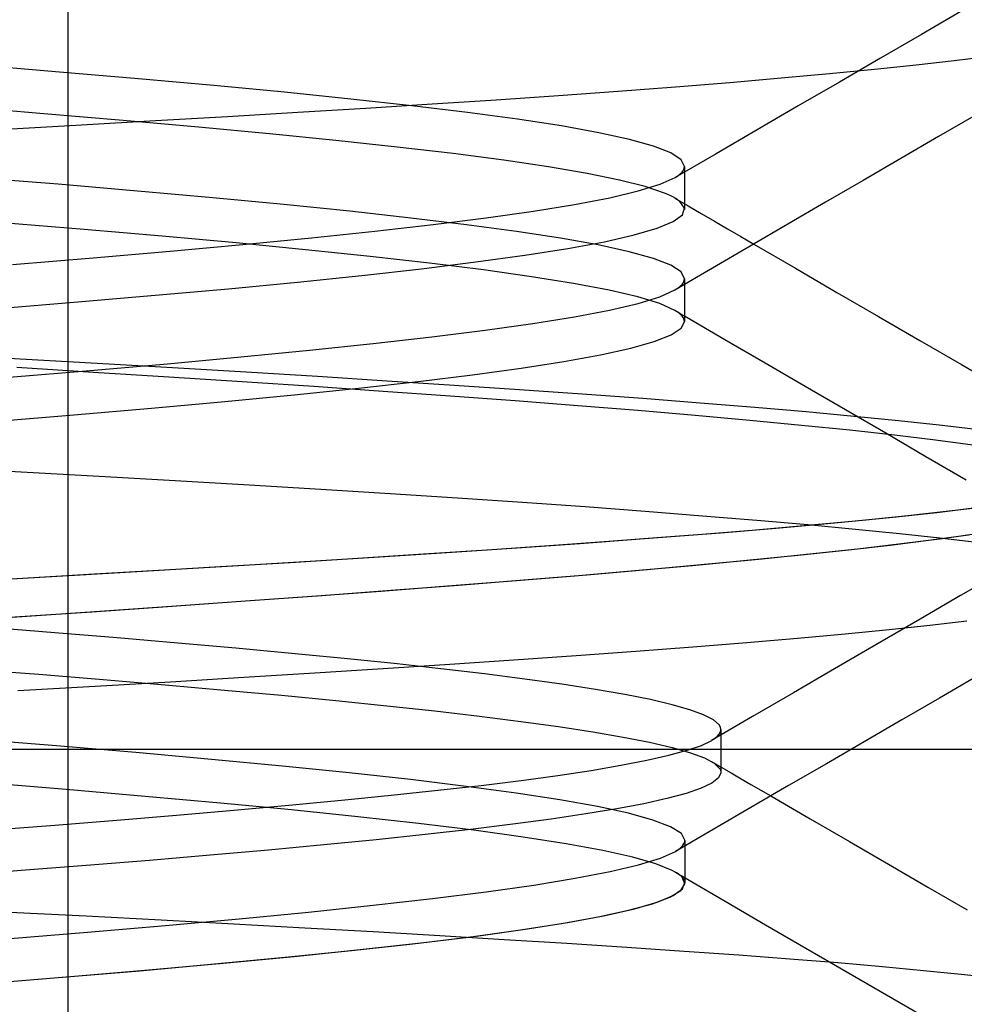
# Model space of a CAD drawing. Header units: millimetres. Extents: x 0 to 93, y -1.2 to 50.
# Tile 84 of 140: x 86.108 to 86.949, y 2.073 to 2.95. Entities that reach past the tile are written whole.
import ezdxf

# ---------------------------------------------------------------- set-up
doc = ezdxf.new("R2010")
doc.units = ezdxf.units.MM
doc.layers.add('MAIN-1', color=7, linetype='Continuous')
doc.layers.add('MAIN-2', color=7, linetype='Continuous')

msp = doc.modelspace()

# ---------------------------------------------------------------- linework, layer by layer
at = {"layer": 'MAIN-1'}
for p, q in [((86.93969, 2.91296), (86.90578, 2.90916)), ((86.97041, 2.91672), (86.93969, 2.91296)), ((86.82871, 2.90143), (86.78572, 2.89752)), ((86.86877, 2.90531), (86.82871, 2.90143)), ((86.90578, 2.90916), (86.86877, 2.90531)), ((86.73993, 2.8936), (86.69147, 2.88969)), ((86.78572, 2.89752), (86.73993, 2.8936)), ((86.6405, 2.88581), (86.58725, 2.88196)), ((86.69147, 2.88969), (86.6405, 2.88581)), ((86.53195, 2.87816), (86.47484, 2.87443)), ((86.58725, 2.88196), (86.53195, 2.87816)), ((86.35528, 2.86703), (86.29279, 2.8633)), ((86.41595, 2.87073), (86.35528, 2.86703)), ((86.47484, 2.87443), (86.41595, 2.87073)), ((86.22854, 2.8595), (86.16262, 2.85566)), ((86.29279, 2.8633), (86.22854, 2.8595)), ((86.95937, 2.86504), (86.92585, 2.84557)), ((86.16262, 2.85566), (86.09516, 2.85178)), ((86.92585, 2.84557), (86.89233, 2.82611)), ((86.89233, 2.82611), (86.85879, 2.80662)), ((86.85879, 2.80662), (86.82525, 2.78713)), ((86.82525, 2.78713), (86.79169, 2.76762)), ((86.79169, 2.76762), (86.75813, 2.74811)), ((86.75813, 2.74811), (86.72454, 2.72856)), ((86.76133, 2.74996), (86.79831, 2.72846)), ((86.72454, 2.72856), (86.69096, 2.70902)), ((86.79831, 2.72846), (86.83528, 2.70697)), ((86.67765, 2.70309), (86.69094, 2.70906)), ((86.69957, 2.71403), (86.69957, 2.71071)), ((86.69957, 2.71071), (86.69957, 2.7074)), ((86.65829, 2.69713), (86.67765, 2.70309)), ((86.69957, 2.7074), (86.69957, 2.70408)), ((86.69957, 2.70408), (86.69957, 2.70077)), ((86.69957, 2.70077), (86.69957, 2.69745)), ((86.83528, 2.70697), (86.8722, 2.68552)), ((86.6015, 2.6852), (86.63284, 2.69117)), ((86.63284, 2.69117), (86.65829, 2.69713)), ((86.69957, 2.69745), (86.69957, 2.69414)), ((86.69957, 2.69414), (86.69957, 2.69082)), ((86.69957, 2.69082), (86.69957, 2.68751)), ((86.56452, 2.67924), (86.6015, 2.6852)), ((86.69957, 2.68751), (86.69957, 2.6842)), ((86.69957, 2.6842), (86.69957, 2.68088)), ((86.69958, 2.68595), (86.73544, 2.66509)), ((86.8722, 2.68552), (86.90913, 2.66407)), ((86.47472, 2.66731), (86.52217, 2.67328)), ((86.52217, 2.67328), (86.56452, 2.67924)), ((86.6876, 2.66901), (86.69657, 2.67493)), ((86.69657, 2.67493), (86.69957, 2.68084)), ((86.42243, 2.66135), (86.47472, 2.66731)), ((86.67264, 2.66309), (86.6876, 2.66901)), ((86.73544, 2.66509), (86.77129, 2.64423)), ((86.36557, 2.65538), (86.42243, 2.66135)), ((86.62478, 2.65126), (86.65169, 2.65718)), ((86.65169, 2.65718), (86.67264, 2.66309)), ((86.90913, 2.66407), (86.9461, 2.6426)), ((86.23923, 2.64346), (86.30441, 2.64942)), ((86.30441, 2.64942), (86.36557, 2.65538)), ((86.59213, 2.64534), (86.62478, 2.65126)), ((86.17038, 2.63749), (86.23923, 2.64346)), ((86.51067, 2.63351), (86.55402, 2.63943)), ((86.55402, 2.63943), (86.59213, 2.64534)), ((86.77129, 2.64423), (86.80712, 2.6234)), ((86.9461, 2.6426), (86.98294, 2.62122)), ((86.0983, 2.63153), (86.17038, 2.63749)), ((86.46238, 2.62759), (86.51067, 2.63351)), ((86.35197, 2.61576), (86.40939, 2.62168)), ((86.40939, 2.62168), (86.46238, 2.62759)), ((86.80712, 2.6234), (86.84294, 2.60258)), ((86.29037, 2.60984), (86.35197, 2.61576)), ((86.15586, 2.59801), (86.22488, 2.60393)), ((86.22488, 2.60393), (86.29037, 2.60984)), ((86.08376, 2.59209), (86.15586, 2.59801)), ((86.84294, 2.60258), (86.87875, 2.58177)), ((86.87875, 2.58177), (86.91454, 2.56098)), ((86.91454, 2.56098), (86.95035, 2.54019)), ((86.91801, 2.41033), (86.88187, 2.40642)), ((86.95098, 2.41424), (86.91801, 2.41033)), ((86.84261, 2.40254), (86.8003, 2.39869)), ((86.88187, 2.40642), (86.84261, 2.40254)), ((86.75506, 2.39487), (86.707, 2.39106)), ((86.8003, 2.39869), (86.75506, 2.39487)), ((86.65626, 2.38725), (86.60308, 2.38343)), ((86.707, 2.39106), (86.65626, 2.38725)), ((86.49049, 2.37573), (86.43139, 2.37185)), ((86.54774, 2.37959), (86.49049, 2.37573)), ((86.60308, 2.38343), (86.54774, 2.37959)), ((86.37033, 2.36795), (86.30721, 2.36402)), ((86.43139, 2.37185), (86.37033, 2.36795)), ((86.24199, 2.36009), (86.17488, 2.35615)), ((86.30721, 2.36402), (86.24199, 2.36009)), ((86.96001, 2.36529), (86.92649, 2.34583)), ((86.17488, 2.35615), (86.10611, 2.35223)), ((86.92649, 2.34583), (86.89297, 2.32638)), ((86.89297, 2.32638), (86.85941, 2.30689)), ((86.72377, 2.30811), (86.72418, 2.30836)), ((86.72377, 2.30811), (86.72418, 2.30836)), ((86.72418, 2.30836), (86.72459, 2.30861)), ((86.72418, 2.30836), (86.72459, 2.30861)), ((86.72459, 2.30861), (86.72498, 2.30886)), ((86.72459, 2.30861), (86.72498, 2.30886)), ((86.72498, 2.30886), (86.72537, 2.30911)), ((86.72498, 2.30886), (86.72537, 2.30911)), ((86.72537, 2.30911), (86.72574, 2.30936)), ((86.72537, 2.30911), (86.72574, 2.30936)), ((86.72574, 2.30936), (86.7261, 2.30962)), ((86.72574, 2.30936), (86.7261, 2.30962)), ((86.85941, 2.30689), (86.82585, 2.2874)), ((88.3525, 2.3), (86.84755, 2.3)), ((86.82585, 2.2874), (86.79228, 2.26789)), ((86.79228, 2.26789), (86.75872, 2.24839)), ((86.7764, 2.25866), (86.81137, 2.23837)), ((86.75872, 2.24839), (86.72512, 2.22885)), ((86.81137, 2.23837), (86.84634, 2.21808)), ((86.72512, 2.22885), (86.69153, 2.20931)), ((86.84634, 2.21808), (86.8813, 2.19781)), ((86.67811, 2.20336), (86.6915, 2.20936)), ((86.69999, 2.21422), (86.69999, 2.21089)), ((86.69999, 2.21089), (86.69999, 2.20756)), ((86.65866, 2.19736), (86.67811, 2.20336)), ((86.69999, 2.20756), (86.69999, 2.20422)), ((86.69999, 2.20422), (86.69999, 2.20089)), ((86.69999, 2.20089), (86.69999, 2.19756)), ((86.60211, 2.18536), (86.63328, 2.19136)), ((86.63328, 2.19136), (86.65866, 2.19736)), ((86.69999, 2.19756), (86.69999, 2.19423)), ((86.69999, 2.19423), (86.69999, 2.19092)), ((86.8813, 2.19781), (86.91625, 2.17754)), ((86.56528, 2.17935), (86.60211, 2.18536)), ((86.69999, 2.19092), (86.69999, 2.18761)), ((86.69999, 2.18761), (86.69999, 2.1843)), ((86.69999, 2.1843), (86.69999, 2.18099)), ((86.70002, 2.18582), (86.73592, 2.16493)), ((86.52291, 2.17335), (86.56528, 2.17935)), ((86.68941, 2.17001), (86.69772, 2.17592)), ((86.69772, 2.17592), (86.69994, 2.18183)), ((86.91625, 2.17754), (86.95119, 2.15729)), ((86.42239, 2.16135), (86.47517, 2.16735)), ((86.47517, 2.16735), (86.52291, 2.17335)), ((86.67513, 2.1641), (86.68941, 2.17001)), ((86.73592, 2.16493), (86.77183, 2.14406)), ((86.36491, 2.15535), (86.42239, 2.16135)), ((86.62901, 2.15226), (86.65498, 2.15819)), ((86.65498, 2.15819), (86.67513, 2.1641)), ((86.2374, 2.14334), (86.30312, 2.14935)), ((86.30312, 2.14935), (86.36491, 2.15535)), ((86.59724, 2.1463), (86.62901, 2.15226)), ((86.16811, 2.13734), (86.2374, 2.14334)), ((86.51638, 2.13429), (86.55967, 2.14031)), ((86.55967, 2.14031), (86.59724, 2.1463)), ((86.77183, 2.14406), (86.80772, 2.12321)), ((86.09563, 2.13134), (86.16811, 2.13734)), ((86.46757, 2.12825), (86.51638, 2.13429)), ((86.35496, 2.11615), (86.4136, 2.1222)), ((86.4136, 2.1222), (86.46757, 2.12825)), ((86.80772, 2.12321), (86.84358, 2.10237)), ((86.29217, 2.11012), (86.35496, 2.11615)), ((86.15658, 2.09817), (86.22585, 2.10412)), ((86.22585, 2.10412), (86.29217, 2.11012)), ((86.08466, 2.09225), (86.15658, 2.09817)), ((86.84358, 2.10237), (86.87944, 2.08155)), ((86.87944, 2.08155), (86.91528, 2.06074))]:
    msp.add_line(p, q, dxfattribs=at)
at = {"layer": 'MAIN-2'}
for p, q in [((86.1505, 9), (86.1505, 0)), ((86.94706, 2.95777), (86.91051, 2.93655)), ((86.91051, 2.93655), (86.87399, 2.91533)), ((86.87399, 2.91533), (86.83743, 2.8941)), ((86.93969, 2.91296), (86.90578, 2.90916)), ((86.97041, 2.91672), (86.93969, 2.91296)), ((86.14307, 2.90305), (86.06942, 2.90905)), ((86.14307, 2.90305), (86.06942, 2.90905)), ((86.21355, 2.89705), (86.14307, 2.90305)), ((86.21355, 2.89705), (86.14307, 2.90305)), ((86.82871, 2.90143), (86.78572, 2.89752)), ((86.86877, 2.90531), (86.82871, 2.90143)), ((86.90578, 2.90916), (86.86877, 2.90531)), ((86.28049, 2.89105), (86.21355, 2.89705)), ((86.28049, 2.89105), (86.21355, 2.89705)), ((86.73993, 2.8936), (86.69147, 2.88969)), ((86.78572, 2.89752), (86.73993, 2.8936)), ((86.83743, 2.8941), (86.80089, 2.87285)), ((86.34354, 2.88504), (86.28049, 2.89105)), ((86.34354, 2.88504), (86.28049, 2.89105)), ((86.40242, 2.87904), (86.34354, 2.88504)), ((86.40242, 2.87904), (86.34354, 2.88504)), ((86.6405, 2.88581), (86.58725, 2.88196)), ((86.69147, 2.88969), (86.6405, 2.88581)), ((86.4568, 2.87304), (86.40242, 2.87904)), ((86.4568, 2.87304), (86.40242, 2.87904)), ((86.53195, 2.87816), (86.47484, 2.87443)), ((86.58725, 2.88196), (86.53195, 2.87816)), ((86.12901, 2.86601), (86.05527, 2.87198)), ((86.12901, 2.86601), (86.05527, 2.87198)), ((86.35528, 2.86703), (86.29279, 2.8633)), ((86.41595, 2.87073), (86.35528, 2.86703)), ((86.47484, 2.87443), (86.41595, 2.87073)), ((86.50639, 2.86704), (86.4568, 2.87304)), ((86.50639, 2.86704), (86.4568, 2.87304)), ((86.55086, 2.86104), (86.50639, 2.86704)), ((86.55086, 2.86104), (86.50639, 2.86704)), ((86.80089, 2.87285), (86.76434, 2.85161)), ((86.19968, 2.86005), (86.12901, 2.86601)), ((86.19968, 2.86005), (86.12901, 2.86601)), ((86.22854, 2.8595), (86.16262, 2.85566)), ((86.26682, 2.8541), (86.19968, 2.86005)), ((86.26682, 2.8541), (86.19968, 2.86005)), ((86.29279, 2.8633), (86.22854, 2.8595)), ((86.58992, 2.85504), (86.55086, 2.86104)), ((86.58992, 2.85504), (86.55086, 2.86104)), ((86.16262, 2.85566), (86.09516, 2.85178)), ((86.33006, 2.84816), (86.26682, 2.8541)), ((86.33006, 2.84816), (86.26682, 2.8541)), ((86.62325, 2.84904), (86.58992, 2.85504)), ((86.62325, 2.84904), (86.58992, 2.85504)), ((86.65063, 2.84303), (86.62325, 2.84904)), ((86.65063, 2.84303), (86.62325, 2.84904)), ((86.76434, 2.85161), (86.72777, 2.83033)), ((86.3891, 2.84224), (86.33006, 2.84816)), ((86.3891, 2.84224), (86.33006, 2.84816)), ((86.44369, 2.83634), (86.3891, 2.84224)), ((86.44369, 2.83634), (86.3891, 2.84224)), ((86.67201, 2.83703), (86.65063, 2.84303)), ((86.67201, 2.83703), (86.65063, 2.84303)), ((86.49362, 2.83044), (86.44369, 2.83634)), ((86.49362, 2.83044), (86.44369, 2.83634)), ((86.68733, 2.83103), (86.67201, 2.83703)), ((86.68733, 2.83103), (86.67201, 2.83703)), ((86.69656, 2.82503), (86.68733, 2.83103)), ((86.69656, 2.82503), (86.68733, 2.83103)), ((86.53865, 2.82456), (86.49362, 2.83044)), ((86.53865, 2.82456), (86.49362, 2.83044)), ((86.57851, 2.81868), (86.53865, 2.82456)), ((86.57851, 2.81868), (86.53865, 2.82456)), ((86.72777, 2.83033), (86.6912, 2.80906)), ((86.69964, 2.81903), (86.69656, 2.82503)), ((86.69964, 2.81903), (86.69656, 2.82503)), ((86.61292, 2.81281), (86.57851, 2.81868)), ((86.61292, 2.81281), (86.57851, 2.81868)), ((86.69585, 2.81239), (86.69751, 2.81405)), ((86.69585, 2.81239), (86.69751, 2.81405)), ((86.69751, 2.81405), (86.69869, 2.81571)), ((86.69751, 2.81405), (86.69869, 2.81571)), ((86.69869, 2.81571), (86.6994, 2.81737)), ((86.69869, 2.81571), (86.6994, 2.81737)), ((86.6994, 2.81737), (86.69964, 2.81903)), ((86.6994, 2.81737), (86.69964, 2.81903)), ((86.69964, 2.81896), (86.69964, 2.81578)), ((86.69964, 2.81578), (86.69964, 2.81259)), ((86.14186, 2.80312), (86.06814, 2.80912)), ((86.14186, 2.80312), (86.06814, 2.80912)), ((86.64164, 2.80696), (86.61292, 2.81281)), ((86.64164, 2.80696), (86.61292, 2.81281)), ((86.66459, 2.80112), (86.64164, 2.80696)), ((86.66459, 2.80112), (86.64164, 2.80696)), ((86.67783, 2.80313), (86.69111, 2.80908)), ((86.67783, 2.80313), (86.69111, 2.80908)), ((86.69111, 2.80908), (86.69372, 2.81074)), ((86.69111, 2.80908), (86.69372, 2.81074)), ((86.69372, 2.81074), (86.69585, 2.81239)), ((86.69372, 2.81074), (86.69585, 2.81239)), ((86.69964, 2.81259), (86.69964, 2.80941)), ((86.69964, 2.80941), (86.69964, 2.80622)), ((86.69964, 2.80622), (86.69964, 2.80304)), ((86.21249, 2.79712), (86.14186, 2.80312)), ((86.21249, 2.79712), (86.14186, 2.80312)), ((86.27956, 2.79112), (86.21249, 2.79712)), ((86.27956, 2.79112), (86.21249, 2.79712)), ((86.63296, 2.79124), (86.65839, 2.79719)), ((86.63296, 2.79124), (86.65839, 2.79719)), ((86.65839, 2.79719), (86.67783, 2.80313)), ((86.65839, 2.79719), (86.67783, 2.80313)), ((86.6818, 2.79529), (86.66459, 2.80112)), ((86.6818, 2.79529), (86.66459, 2.80112)), ((86.69964, 2.80304), (86.69964, 2.79985)), ((86.69964, 2.79985), (86.69964, 2.79667)), ((86.69964, 2.79667), (86.69964, 2.79348)), ((86.34269, 2.78512), (86.27956, 2.79112)), ((86.34269, 2.78512), (86.27956, 2.79112)), ((86.60175, 2.7853), (86.63296, 2.79124)), ((86.60175, 2.7853), (86.63296, 2.79124)), ((86.68468, 2.79406), (86.6818, 2.79529)), ((86.68468, 2.79406), (86.6818, 2.79529)), ((86.68732, 2.79284), (86.68468, 2.79406)), ((86.68732, 2.79284), (86.68468, 2.79406)), ((86.68971, 2.79161), (86.68732, 2.79284)), ((86.68971, 2.79161), (86.68732, 2.79284)), ((86.69184, 2.79038), (86.68971, 2.79161)), ((86.69184, 2.79038), (86.68971, 2.79161)), ((86.691, 2.79089), (86.70271, 2.78406)), ((86.69373, 2.78915), (86.69184, 2.79038)), ((86.69373, 2.78915), (86.69184, 2.79038)), ((86.69536, 2.78791), (86.69373, 2.78915)), ((86.69536, 2.78791), (86.69373, 2.78915)), ((86.69953, 2.78197), (86.69536, 2.78791)), ((86.69953, 2.78197), (86.69536, 2.78791)), ((86.69964, 2.79348), (86.69964, 2.79032)), ((86.69964, 2.79032), (86.69964, 2.78715)), ((86.40157, 2.77912), (86.34269, 2.78512)), ((86.40157, 2.77912), (86.34269, 2.78512)), ((86.45594, 2.77312), (86.40157, 2.77912)), ((86.45594, 2.77312), (86.40157, 2.77912)), ((86.52298, 2.77341), (86.56502, 2.77935)), ((86.52298, 2.77341), (86.56502, 2.77935)), ((86.56502, 2.77935), (86.60175, 2.7853)), ((86.56502, 2.77935), (86.60175, 2.7853)), ((86.69764, 2.776), (86.69953, 2.78197)), ((86.69764, 2.776), (86.69953, 2.78197)), ((86.69964, 2.78715), (86.69964, 2.78398)), ((86.69964, 2.78398), (86.69964, 2.78082)), ((86.70271, 2.78406), (86.71444, 2.77724)), ((86.50552, 2.76711), (86.45594, 2.77312)), ((86.50552, 2.76711), (86.45594, 2.77312)), ((86.47587, 2.76746), (86.52298, 2.77341)), ((86.47587, 2.76746), (86.52298, 2.77341)), ((86.67529, 2.76404), (86.68958, 2.77001)), ((86.67529, 2.76404), (86.68958, 2.77001)), ((86.68958, 2.77001), (86.69764, 2.776)), ((86.68958, 2.77001), (86.69764, 2.776)), ((86.71444, 2.77724), (86.72616, 2.77042)), ((86.72616, 2.77042), (86.73788, 2.7636)), ((86.1651, 2.76292), (86.09232, 2.76892)), ((86.1651, 2.76292), (86.09232, 2.76892)), ((86.23463, 2.75691), (86.1651, 2.76292)), ((86.23463, 2.75691), (86.1651, 2.76292)), ((86.36736, 2.75558), (86.42392, 2.76152)), ((86.36736, 2.75558), (86.42392, 2.76152)), ((86.42392, 2.76152), (86.47587, 2.76746)), ((86.42392, 2.76152), (86.47587, 2.76746)), ((86.55003, 2.76111), (86.50552, 2.76711)), ((86.55003, 2.76111), (86.50552, 2.76711)), ((86.58918, 2.75511), (86.55003, 2.76111)), ((86.58918, 2.75511), (86.55003, 2.76111)), ((86.65479, 2.75805), (86.67529, 2.76404)), ((86.65479, 2.75805), (86.67529, 2.76404)), ((86.73788, 2.7636), (86.74961, 2.75678)), ((86.30046, 2.75091), (86.23463, 2.75691)), ((86.30046, 2.75091), (86.23463, 2.75691)), ((86.30644, 2.74963), (86.36736, 2.75558)), ((86.30644, 2.74963), (86.36736, 2.75558)), ((86.62272, 2.74911), (86.58918, 2.75511)), ((86.62272, 2.74911), (86.58918, 2.75511)), ((86.62819, 2.75206), (86.65479, 2.75805)), ((86.62819, 2.75206), (86.65479, 2.75805)), ((86.74961, 2.75678), (86.76133, 2.74996)), ((86.17294, 2.73774), (86.24149, 2.74369)), ((86.17294, 2.73774), (86.24149, 2.74369)), ((86.24149, 2.74369), (86.30644, 2.74963)), ((86.24149, 2.74369), (86.30644, 2.74963)), ((86.36225, 2.74491), (86.30046, 2.75091)), ((86.36225, 2.74491), (86.30046, 2.75091)), ((86.41971, 2.73891), (86.36225, 2.74491)), ((86.41971, 2.73891), (86.36225, 2.74491)), ((86.55746, 2.74003), (86.59569, 2.74605)), ((86.55746, 2.74003), (86.59569, 2.74605)), ((86.59569, 2.74605), (86.62819, 2.75206)), ((86.59569, 2.74605), (86.62819, 2.75206)), ((86.65036, 2.74311), (86.62272, 2.74911)), ((86.65036, 2.74311), (86.62272, 2.74911)), ((86.10121, 2.7318), (86.17294, 2.73774)), ((86.10121, 2.7318), (86.17294, 2.73774)), ((86.47256, 2.73291), (86.41971, 2.73891)), ((86.47256, 2.73291), (86.41971, 2.73891)), ((86.51385, 2.734), (86.55746, 2.74003)), ((86.51385, 2.734), (86.55746, 2.74003)), ((86.67188, 2.73711), (86.65036, 2.74311)), ((86.67188, 2.73711), (86.65036, 2.74311)), ((86.68726, 2.73111), (86.67188, 2.73711)), ((86.68726, 2.73111), (86.67188, 2.73711)), ((86.41236, 2.72206), (86.46533, 2.72801)), ((86.41236, 2.72206), (86.46533, 2.72801)), ((86.46533, 2.72801), (86.51385, 2.734)), ((86.46533, 2.72801), (86.51385, 2.734)), ((86.52052, 2.72691), (86.47256, 2.73291)), ((86.52052, 2.72691), (86.47256, 2.73291)), ((86.56332, 2.72091), (86.52052, 2.72691)), ((86.56332, 2.72091), (86.52052, 2.72691)), ((86.69649, 2.72511), (86.68726, 2.73111)), ((86.69649, 2.72511), (86.68726, 2.73111)), ((86.3551, 2.71614), (86.41236, 2.72206)), ((86.3551, 2.71614), (86.41236, 2.72206)), ((86.60069, 2.7149), (86.56332, 2.72091)), ((86.60069, 2.7149), (86.56332, 2.72091)), ((86.69957, 2.7191), (86.69649, 2.72511)), ((86.69957, 2.7191), (86.69649, 2.72511)), ((86.69861, 2.71576), (86.69933, 2.71743)), ((86.69861, 2.71576), (86.69933, 2.71743)), ((86.69933, 2.71743), (86.69957, 2.7191)), ((86.69933, 2.71743), (86.69957, 2.7191)), ((86.69957, 2.71908), (86.69957, 2.71824)), ((86.69957, 2.71824), (86.69957, 2.71739)), ((86.69957, 2.71739), (86.69957, 2.71655)), ((86.2282, 2.70431), (86.29359, 2.71023)), ((86.2282, 2.70431), (86.29359, 2.71023)), ((86.29359, 2.71023), (86.3551, 2.71614)), ((86.29359, 2.71023), (86.3551, 2.71614)), ((86.63235, 2.7089), (86.60069, 2.7149)), ((86.63235, 2.7089), (86.60069, 2.7149)), ((86.65801, 2.7029), (86.63235, 2.7089)), ((86.65801, 2.7029), (86.63235, 2.7089)), ((86.67765, 2.70309), (86.69094, 2.70906)), ((86.69094, 2.70906), (86.69357, 2.71073)), ((86.69094, 2.70906), (86.69357, 2.71073)), ((86.69357, 2.71073), (86.69573, 2.71241)), ((86.69357, 2.71073), (86.69573, 2.71241)), ((86.69573, 2.71241), (86.69741, 2.71408)), ((86.69573, 2.71241), (86.69741, 2.71408)), ((86.69741, 2.71408), (86.69861, 2.71576)), ((86.69741, 2.71408), (86.69861, 2.71576)), ((86.69957, 2.71655), (86.69957, 2.71571)), ((86.69957, 2.71571), (86.69957, 2.71487)), ((86.69957, 2.71487), (86.69957, 2.71403)), ((86.15951, 2.69841), (86.2282, 2.70431)), ((86.15951, 2.69841), (86.2282, 2.70431)), ((86.67755, 2.6969), (86.65801, 2.7029)), ((86.67755, 2.6969), (86.65801, 2.7029)), ((86.65829, 2.69713), (86.67765, 2.70309)), ((86.08804, 2.69253), (86.15951, 2.69841)), ((86.08804, 2.69253), (86.15951, 2.69841)), ((86.6015, 2.6852), (86.63284, 2.69117)), ((86.63284, 2.69117), (86.65829, 2.69713)), ((86.69093, 2.6909), (86.67755, 2.6969)), ((86.69093, 2.6909), (86.67755, 2.6969)), ((86.69357, 2.68922), (86.69093, 2.6909)), ((86.69357, 2.68922), (86.69093, 2.6909)), ((86.69098, 2.69096), (86.69241, 2.69012)), ((86.56452, 2.67924), (86.6015, 2.6852)), ((86.69241, 2.69012), (86.69385, 2.68929)), ((86.69572, 2.68755), (86.69357, 2.68922)), ((86.69572, 2.68755), (86.69357, 2.68922)), ((86.69385, 2.68929), (86.69528, 2.68846)), ((86.69528, 2.68846), (86.69672, 2.68762)), ((86.6974, 2.68587), (86.69572, 2.68755)), ((86.6974, 2.68587), (86.69572, 2.68755)), ((86.69672, 2.68762), (86.69815, 2.68679)), ((86.69861, 2.6842), (86.6974, 2.68587)), ((86.69861, 2.6842), (86.6974, 2.68587)), ((86.69815, 2.68679), (86.69958, 2.68595)), ((86.69933, 2.68252), (86.69861, 2.6842)), ((86.69933, 2.68252), (86.69861, 2.6842)), ((86.69957, 2.68084), (86.69933, 2.68252)), ((86.69957, 2.68084), (86.69933, 2.68252)), ((86.47472, 2.66731), (86.52217, 2.67328)), ((86.52217, 2.67328), (86.56452, 2.67924)), ((86.6876, 2.66901), (86.69657, 2.67493)), ((86.69657, 2.67493), (86.69957, 2.68084)), ((86.42243, 2.66135), (86.47472, 2.66731)), ((86.67264, 2.66309), (86.6876, 2.66901)), ((86.36557, 2.65538), (86.42243, 2.66135)), ((86.62478, 2.65126), (86.65169, 2.65718)), ((86.65169, 2.65718), (86.67264, 2.66309)), ((86.10792, 2.64751), (86.03775, 2.65144)), ((86.10792, 2.64751), (86.03775, 2.65144)), ((86.17664, 2.6436), (86.10792, 2.64751)), ((86.17664, 2.6436), (86.10792, 2.64751)), ((86.23923, 2.64346), (86.30441, 2.64942)), ((86.30441, 2.64942), (86.36557, 2.65538)), ((86.59213, 2.64534), (86.62478, 2.65126)), ((86.10494, 2.64031), (86.17346, 2.63605)), ((86.10494, 2.64031), (86.17346, 2.63605)), ((86.17038, 2.63749), (86.23923, 2.64346)), ((86.24379, 2.6397), (86.17664, 2.6436)), ((86.24379, 2.6397), (86.17664, 2.6436)), ((86.30924, 2.63581), (86.24379, 2.6397)), ((86.30924, 2.63581), (86.24379, 2.6397)), ((86.51067, 2.63351), (86.55402, 2.63943)), ((86.55402, 2.63943), (86.59213, 2.64534)), ((86.0983, 2.63153), (86.17038, 2.63749)), ((86.17346, 2.63605), (86.24048, 2.63179)), ((86.17346, 2.63605), (86.24048, 2.63179)), ((86.24048, 2.63179), (86.30584, 2.62754)), ((86.24048, 2.63179), (86.30584, 2.62754)), ((86.37289, 2.63192), (86.30924, 2.63581)), ((86.37289, 2.63192), (86.30924, 2.63581)), ((86.43468, 2.62804), (86.37289, 2.63192)), ((86.43468, 2.62804), (86.37289, 2.63192)), ((86.46238, 2.62759), (86.51067, 2.63351)), ((86.30584, 2.62754), (86.36944, 2.62331)), ((86.30584, 2.62754), (86.36944, 2.62331)), ((86.35197, 2.61576), (86.40939, 2.62168)), ((86.36944, 2.62331), (86.43118, 2.61908)), ((86.36944, 2.62331), (86.43118, 2.61908)), ((86.40939, 2.62168), (86.46238, 2.62759)), ((86.49459, 2.62415), (86.43468, 2.62804)), ((86.49459, 2.62415), (86.43468, 2.62804)), ((86.5526, 2.62024), (86.49459, 2.62415)), ((86.5526, 2.62024), (86.49459, 2.62415)), ((86.29037, 2.60984), (86.35197, 2.61576)), ((86.43118, 2.61908), (86.49098, 2.61485)), ((86.43118, 2.61908), (86.49098, 2.61485)), ((86.49098, 2.61485), (86.54878, 2.61059)), ((86.49098, 2.61485), (86.54878, 2.61059)), ((86.60858, 2.61632), (86.5526, 2.62024)), ((86.60858, 2.61632), (86.5526, 2.62024)), ((86.66232, 2.61238), (86.60858, 2.61632)), ((86.66232, 2.61238), (86.60858, 2.61632)), ((86.71358, 2.60842), (86.66232, 2.61238)), ((86.71358, 2.60842), (86.66232, 2.61238)), ((86.15586, 2.59801), (86.22488, 2.60393)), ((86.22488, 2.60393), (86.29037, 2.60984)), ((86.54878, 2.61059), (86.60448, 2.6063)), ((86.54878, 2.61059), (86.60448, 2.6063)), ((86.60448, 2.6063), (86.65797, 2.60197)), ((86.60448, 2.6063), (86.65797, 2.60197)), ((86.7622, 2.60446), (86.71358, 2.60842)), ((86.7622, 2.60446), (86.71358, 2.60842)), ((86.80795, 2.6005), (86.7622, 2.60446)), ((86.80795, 2.6005), (86.7622, 2.60446)), ((86.08376, 2.59209), (86.15586, 2.59801)), ((86.65797, 2.60197), (86.70911, 2.59761)), ((86.65797, 2.60197), (86.70911, 2.59761)), ((86.70911, 2.59761), (86.75776, 2.59323)), ((86.70911, 2.59761), (86.75776, 2.59323)), ((86.85067, 2.59654), (86.80795, 2.6005)), ((86.85067, 2.59654), (86.80795, 2.6005)), ((86.89017, 2.5926), (86.85067, 2.59654)), ((86.89017, 2.5926), (86.85067, 2.59654)), ((86.75776, 2.59323), (86.8037, 2.58883)), ((86.75776, 2.59323), (86.8037, 2.58883)), ((86.8037, 2.58883), (86.84671, 2.58444)), ((86.8037, 2.58883), (86.84671, 2.58444)), ((86.92638, 2.58867), (86.89017, 2.5926)), ((86.92638, 2.58867), (86.89017, 2.5926)), ((86.95926, 2.58475), (86.92638, 2.58867)), ((86.95926, 2.58475), (86.92638, 2.58867)), ((86.84671, 2.58444), (86.88658, 2.58005)), ((86.84671, 2.58444), (86.88658, 2.58005)), ((86.88658, 2.58005), (86.92318, 2.57567)), ((86.88658, 2.58005), (86.92318, 2.57567)), ((86.92318, 2.57567), (86.95642, 2.57129)), ((86.92318, 2.57567), (86.95642, 2.57129)), ((86.03836, 2.55123), (86.10902, 2.54727)), ((86.03836, 2.55123), (86.10902, 2.54727)), ((86.10902, 2.54727), (86.1783, 2.54336)), ((86.10902, 2.54727), (86.1783, 2.54336)), ((86.1783, 2.54336), (86.24597, 2.53949)), ((86.1783, 2.54336), (86.24597, 2.53949)), ((86.24597, 2.53949), (86.31184, 2.53564)), ((86.24597, 2.53949), (86.31184, 2.53564)), ((86.31184, 2.53564), (86.37572, 2.53181)), ((86.31184, 2.53564), (86.37572, 2.53181)), ((86.37572, 2.53181), (86.43759, 2.52798)), ((86.37572, 2.53181), (86.43759, 2.52798)), ((86.43759, 2.52798), (86.49746, 2.5241)), ((86.43759, 2.52798), (86.49746, 2.5241)), ((86.49746, 2.5241), (86.55534, 2.52018)), ((86.49746, 2.5241), (86.55534, 2.52018)), ((86.55534, 2.52018), (86.61113, 2.51619)), ((86.55534, 2.52018), (86.61113, 2.51619)), ((86.61113, 2.51619), (86.66464, 2.51218)), ((86.61113, 2.51619), (86.66464, 2.51218)), ((86.93269, 2.51206), (86.9639, 2.51584)), ((86.66464, 2.51218), (86.71566, 2.50816)), ((86.66464, 2.51218), (86.71566, 2.50816)), ((86.71566, 2.50816), (86.764, 2.50416)), ((86.71566, 2.50816), (86.764, 2.50416)), ((86.84841, 2.50324), (86.88796, 2.50717)), ((86.86107, 2.50447), (86.8984, 2.50827)), ((86.88796, 2.50717), (86.92427, 2.51109)), ((86.8984, 2.50827), (86.93269, 2.51206)), ((86.92427, 2.51109), (86.9573, 2.51501)), ((86.75992, 2.49535), (86.80568, 2.4993)), ((86.764, 2.50416), (86.80947, 2.50018)), ((86.764, 2.50416), (86.80947, 2.50018)), ((86.7775, 2.49684), (86.82072, 2.50065)), ((86.80568, 2.4993), (86.84841, 2.50324)), ((86.80947, 2.50018), (86.85189, 2.49625)), ((86.80947, 2.50018), (86.85189, 2.49625)), ((86.82072, 2.50065), (86.86107, 2.50447)), ((86.63209, 2.48538), (86.68301, 2.4892)), ((86.66, 2.48745), (86.7113, 2.4914)), ((86.68301, 2.4892), (86.73155, 2.49301)), ((86.7113, 2.4914), (86.75992, 2.49535)), ((86.73155, 2.49301), (86.7775, 2.49684)), ((86.85189, 2.49625), (86.89108, 2.49237)), ((86.85189, 2.49625), (86.89108, 2.49237)), ((86.89108, 2.49237), (86.92698, 2.48854)), ((86.89108, 2.49237), (86.92698, 2.48854)), ((86.9525, 2.49082), (86.91914, 2.48629)), ((86.96181, 2.49216), (86.92899, 2.48758)), ((86.52398, 2.47781), (86.57899, 2.48159)), ((86.55032, 2.4796), (86.60626, 2.48352)), ((86.57899, 2.48159), (86.63209, 2.48538)), ((86.60626, 2.48352), (86.66, 2.48745)), ((86.88264, 2.48176), (86.84305, 2.47722)), ((86.89288, 2.48299), (86.85361, 2.4784)), ((86.91914, 2.48629), (86.88264, 2.48176)), ((86.92899, 2.48758), (86.89288, 2.48299)), ((86.92698, 2.48854), (86.95956, 2.48472)), ((86.92698, 2.48854), (86.95956, 2.48472)), ((86.37111, 2.46797), (86.43275, 2.47183)), ((86.40872, 2.47031), (86.46722, 2.47406)), ((86.43275, 2.47183), (86.49245, 2.47571)), ((86.46722, 2.47406), (86.52398, 2.47781)), ((86.49245, 2.47571), (86.55032, 2.4796)), ((86.80046, 2.4727), (86.75495, 2.46816)), ((86.81123, 2.47381), (86.76583, 2.46922)), ((86.84305, 2.47722), (86.80046, 2.4727)), ((86.85361, 2.4784), (86.81123, 2.47381)), ((86.24176, 2.46018), (86.30746, 2.46408)), ((86.28612, 2.46281), (86.34838, 2.46657)), ((86.30746, 2.46408), (86.37111, 2.46797)), ((86.34838, 2.46657), (86.40872, 2.47031)), ((86.70659, 2.4636), (86.65548, 2.45902)), ((86.71749, 2.46461), (86.6663, 2.45997)), ((86.75495, 2.46816), (86.70659, 2.4636)), ((86.76583, 2.46922), (86.71749, 2.46461)), ((86.08939, 2.45145), (86.15634, 2.45524)), ((86.10538, 2.45235), (86.1743, 2.45627)), ((86.15634, 2.45524), (86.22202, 2.45903)), ((86.1743, 2.45627), (86.24176, 2.46018)), ((86.22202, 2.45903), (86.28612, 2.46281)), ((86.60188, 2.45442), (86.54613, 2.44983)), ((86.61249, 2.45532), (86.5564, 2.45067)), ((86.65548, 2.45902), (86.60188, 2.45442)), ((86.6663, 2.45997), (86.61249, 2.45532)), ((86.98072, 2.45762), (86.94545, 2.43712)), ((86.49834, 2.44604), (86.4385, 2.44144)), ((86.54613, 2.44983), (86.48852, 2.44527)), ((86.5564, 2.45067), (86.49834, 2.44604)), ((86.37672, 2.43685), (86.31285, 2.43224)), ((86.42914, 2.44074), (86.36786, 2.4362)), ((86.4385, 2.44144), (86.37672, 2.43685)), ((86.48852, 2.44527), (86.42914, 2.44074)), ((86.94545, 2.43712), (86.90934, 2.41613)), ((86.30452, 2.43164), (86.23909, 2.42704)), ((86.31285, 2.43224), (86.24683, 2.42758)), ((86.36786, 2.4362), (86.30452, 2.43164)), ((86.17188, 2.42241), (86.10322, 2.41776)), ((86.17892, 2.42289), (86.1095, 2.41818)), ((86.23909, 2.42704), (86.17188, 2.42241)), ((86.24683, 2.42758), (86.17892, 2.42289)), ((86.1095, 2.41818), (86.03893, 2.41346)), ((86.90934, 2.41613), (86.86993, 2.39321)), ((86.91801, 2.41033), (86.88187, 2.40642)), ((86.95098, 2.41424), (86.91801, 2.41033)), ((86.13882, 2.40392), (86.08143, 2.4085)), ((86.13882, 2.40392), (86.08143, 2.4085)), ((86.19452, 2.39933), (86.13882, 2.40392)), ((86.19452, 2.39933), (86.13882, 2.40392)), ((86.84261, 2.40254), (86.8003, 2.39869)), ((86.88187, 2.40642), (86.84261, 2.40254)), ((86.24837, 2.39474), (86.19452, 2.39933)), ((86.24837, 2.39474), (86.19452, 2.39933)), ((86.30015, 2.39015), (86.24837, 2.39474)), ((86.30015, 2.39015), (86.24837, 2.39474)), ((86.75506, 2.39487), (86.707, 2.39106)), ((86.8003, 2.39869), (86.75506, 2.39487)), ((86.86993, 2.39321), (86.83305, 2.37175)), ((86.34966, 2.38557), (86.30015, 2.39015)), ((86.34966, 2.38557), (86.30015, 2.39015)), ((86.39668, 2.381), (86.34966, 2.38557)), ((86.39668, 2.381), (86.34966, 2.38557)), ((86.65626, 2.38725), (86.60308, 2.38343)), ((86.707, 2.39106), (86.65626, 2.38725)), ((86.44101, 2.37644), (86.39668, 2.381)), ((86.44101, 2.37644), (86.39668, 2.381)), ((86.49049, 2.37573), (86.43139, 2.37185)), ((86.4826, 2.37188), (86.44101, 2.37644)), ((86.4826, 2.37188), (86.44101, 2.37644)), ((86.54774, 2.37959), (86.49049, 2.37573)), ((86.60308, 2.38343), (86.54774, 2.37959)), ((86.06599, 2.37159), (86.1248, 2.36693)), ((86.06599, 2.37159), (86.1248, 2.36693)), ((86.1248, 2.36693), (86.18189, 2.36226)), ((86.1248, 2.36693), (86.18189, 2.36226)), ((86.37033, 2.36795), (86.30721, 2.36402)), ((86.43139, 2.37185), (86.37033, 2.36795)), ((86.52141, 2.36732), (86.4826, 2.37188)), ((86.52141, 2.36732), (86.4826, 2.37188)), ((86.5574, 2.36273), (86.52141, 2.36732)), ((86.5574, 2.36273), (86.52141, 2.36732)), ((86.83305, 2.37175), (86.79662, 2.35054)), ((86.24199, 2.36009), (86.17488, 2.35615)), ((86.18189, 2.36226), (86.23705, 2.3576)), ((86.18189, 2.36226), (86.23705, 2.3576)), ((86.30721, 2.36402), (86.24199, 2.36009)), ((86.59039, 2.35813), (86.5574, 2.36273)), ((86.59039, 2.35813), (86.5574, 2.36273)), ((86.62018, 2.35354), (86.59039, 2.35813)), ((86.62018, 2.35354), (86.59039, 2.35813)), ((86.17488, 2.35615), (86.10611, 2.35223)), ((86.23705, 2.3576), (86.2901, 2.35294)), ((86.23705, 2.3576), (86.2901, 2.35294)), ((86.2901, 2.35294), (86.34084, 2.34828)), ((86.2901, 2.35294), (86.34084, 2.34828)), ((86.64652, 2.34897), (86.62018, 2.35354)), ((86.64652, 2.34897), (86.62018, 2.35354)), ((86.66933, 2.34443), (86.64652, 2.34897)), ((86.66933, 2.34443), (86.64652, 2.34897)), ((86.79662, 2.35054), (86.76015, 2.3293)), ((86.34084, 2.34828), (86.38906, 2.34363)), ((86.34084, 2.34828), (86.38906, 2.34363)), ((86.38906, 2.34363), (86.43459, 2.33899)), ((86.38906, 2.34363), (86.43459, 2.33899)), ((86.68859, 2.33991), (86.66933, 2.34443)), ((86.68859, 2.33991), (86.66933, 2.34443)), ((86.43459, 2.33899), (86.47729, 2.33436)), ((86.43459, 2.33899), (86.47729, 2.33436)), ((86.47729, 2.33436), (86.51709, 2.32972)), ((86.47729, 2.33436), (86.51709, 2.32972)), ((86.70434, 2.33541), (86.68859, 2.33991)), ((86.70434, 2.33541), (86.68859, 2.33991)), ((86.71658, 2.33092), (86.70434, 2.33541)), ((86.71658, 2.33092), (86.70434, 2.33541)), ((86.51709, 2.32972), (86.55385, 2.32509)), ((86.51709, 2.32972), (86.55385, 2.32509)), ((86.55385, 2.32509), (86.58748, 2.32044)), ((86.55385, 2.32509), (86.58748, 2.32044)), ((86.72527, 2.32643), (86.71658, 2.33092)), ((86.72527, 2.32643), (86.71658, 2.33092)), ((86.76015, 2.3293), (86.72369, 2.30805)), ((86.73038, 2.32192), (86.72527, 2.32643)), ((86.73038, 2.32192), (86.72527, 2.32643)), ((86.58748, 2.32044), (86.61787, 2.31579)), ((86.58748, 2.32044), (86.61787, 2.31579)), ((86.61787, 2.31579), (86.64493, 2.31114)), ((86.61787, 2.31579), (86.64493, 2.31114)), ((86.7315, 2.31987), (86.73038, 2.32192)), ((86.7315, 2.31987), (86.73038, 2.32192)), ((86.73045, 2.31371), (86.73154, 2.31577)), ((86.73045, 2.31371), (86.73154, 2.31577)), ((86.73189, 2.31782), (86.7315, 2.31987)), ((86.73189, 2.31782), (86.7315, 2.31987)), ((86.73154, 2.31577), (86.73189, 2.31782)), ((86.73154, 2.31577), (86.73189, 2.31782)), ((86.73195, 2.3177), (86.73195, 2.27958)), ((86.14054, 2.30324), (86.06689, 2.30924)), ((86.14054, 2.30324), (86.06689, 2.30924)), ((86.64493, 2.31114), (86.66852, 2.30647)), ((86.64493, 2.31114), (86.66852, 2.30647)), ((86.66852, 2.30647), (86.68852, 2.30181)), ((86.66852, 2.30647), (86.68852, 2.30181)), ((86.71457, 2.30369), (86.72377, 2.30811)), ((86.71457, 2.30369), (86.72377, 2.30811)), ((86.7261, 2.30962), (86.72865, 2.31166)), ((86.7261, 2.30962), (86.72865, 2.31166)), ((86.72865, 2.31166), (86.73045, 2.31371)), ((86.72865, 2.31166), (86.73045, 2.31371)), ((86.84755, 2.3), (85.6, 2.3)), ((86.21116, 2.29723), (86.14054, 2.30324)), ((86.21116, 2.29723), (86.14054, 2.30324)), ((86.27836, 2.29123), (86.21116, 2.29723)), ((86.27836, 2.29123), (86.21116, 2.29723)), ((86.68574, 2.29487), (86.7019, 2.29928)), ((86.68574, 2.29487), (86.7019, 2.29928)), ((86.68852, 2.30181), (86.70479, 2.29714)), ((86.68852, 2.30181), (86.70479, 2.29714)), ((86.7019, 2.29928), (86.71457, 2.30369)), ((86.7019, 2.29928), (86.71457, 2.30369)), ((86.70479, 2.29714), (86.71726, 2.29248)), ((86.70479, 2.29714), (86.71726, 2.29248)), ((86.34175, 2.28523), (86.27836, 2.29123)), ((86.34175, 2.28523), (86.27836, 2.29123)), ((86.64282, 2.28595), (86.66602, 2.29043)), ((86.64282, 2.28595), (86.66602, 2.29043)), ((86.66602, 2.29043), (86.68574, 2.29487)), ((86.66602, 2.29043), (86.68574, 2.29487)), ((86.71726, 2.29248), (86.72594, 2.28782)), ((86.71726, 2.29248), (86.72594, 2.28782)), ((86.72349, 2.28937), (86.73231, 2.28426)), ((86.72594, 2.28782), (86.73082, 2.28317)), ((86.72594, 2.28782), (86.73082, 2.28317)), ((86.40095, 2.27922), (86.34175, 2.28523)), ((86.40095, 2.27922), (86.34175, 2.28523)), ((86.45556, 2.27322), (86.40095, 2.27922)), ((86.45556, 2.27322), (86.40095, 2.27922)), ((86.58672, 2.27699), (86.61633, 2.28146)), ((86.58672, 2.27699), (86.61633, 2.28146)), ((86.61633, 2.28146), (86.64282, 2.28595)), ((86.61633, 2.28146), (86.64282, 2.28595)), ((86.73197, 2.27933), (86.7299, 2.27473)), ((86.73197, 2.27933), (86.7299, 2.27473)), ((86.73082, 2.28317), (86.73119, 2.28253)), ((86.73119, 2.28253), (86.7315, 2.28189)), ((86.7315, 2.28189), (86.73173, 2.28125)), ((86.73173, 2.28125), (86.73188, 2.28061)), ((86.73188, 2.28061), (86.73196, 2.27997)), ((86.73196, 2.27997), (86.73197, 2.27933)), ((86.73231, 2.28426), (86.74112, 2.27914)), ((86.74112, 2.27914), (86.74994, 2.27402)), ((86.14906, 2.26433), (86.0764, 2.27028)), ((86.14906, 2.26433), (86.0764, 2.27028)), ((86.50521, 2.26722), (86.45556, 2.27322)), ((86.50521, 2.26722), (86.45556, 2.27322)), ((86.51857, 2.26812), (86.55413, 2.27255)), ((86.51857, 2.26812), (86.55413, 2.27255)), ((86.55413, 2.27255), (86.58672, 2.27699)), ((86.55413, 2.27255), (86.58672, 2.27699)), ((86.72402, 2.27013), (86.71436, 2.26552)), ((86.72402, 2.27013), (86.71436, 2.26552)), ((86.7299, 2.27473), (86.72402, 2.27013)), ((86.7299, 2.27473), (86.72402, 2.27013)), ((86.74994, 2.27402), (86.75876, 2.2689)), ((86.21934, 2.25832), (86.14906, 2.26433)), ((86.21934, 2.25832), (86.14906, 2.26433)), ((86.43846, 2.25925), (86.48001, 2.26369)), ((86.43846, 2.25925), (86.48001, 2.26369)), ((86.48001, 2.26369), (86.51857, 2.26812)), ((86.48001, 2.26369), (86.51857, 2.26812)), ((86.54961, 2.26121), (86.50521, 2.26722)), ((86.54961, 2.26121), (86.50521, 2.26722)), ((86.71436, 2.26552), (86.70098, 2.26092)), ((86.71436, 2.26552), (86.70098, 2.26092)), ((86.75876, 2.2689), (86.76758, 2.26378)), ((86.76758, 2.26378), (86.7764, 2.25866)), ((86.28645, 2.25229), (86.21934, 2.25832)), ((86.28645, 2.25229), (86.21934, 2.25832)), ((86.34735, 2.25033), (86.39413, 2.25478)), ((86.34735, 2.25033), (86.39413, 2.25478)), ((86.39413, 2.25478), (86.43846, 2.25925)), ((86.39413, 2.25478), (86.43846, 2.25925)), ((86.58858, 2.25521), (86.54961, 2.26121)), ((86.58858, 2.25521), (86.54961, 2.26121)), ((86.62199, 2.24921), (86.58858, 2.25521)), ((86.62199, 2.24921), (86.58858, 2.25521)), ((86.68398, 2.25633), (86.66341, 2.25175)), ((86.68398, 2.25633), (86.66341, 2.25175)), ((86.70098, 2.26092), (86.68398, 2.25633)), ((86.70098, 2.26092), (86.68398, 2.25633)), ((86.24736, 2.24149), (86.29839, 2.2459)), ((86.24736, 2.24149), (86.29839, 2.2459)), ((86.34969, 2.24625), (86.28645, 2.25229)), ((86.34969, 2.24625), (86.28645, 2.25229)), ((86.29839, 2.2459), (86.34735, 2.25033)), ((86.29839, 2.2459), (86.34735, 2.25033)), ((86.40861, 2.24021), (86.34969, 2.24625)), ((86.40861, 2.24021), (86.34969, 2.24625)), ((86.63934, 2.24718), (86.61182, 2.24262)), ((86.63934, 2.24718), (86.61182, 2.24262)), ((86.64967, 2.2432), (86.62199, 2.24921)), ((86.64967, 2.2432), (86.62199, 2.24921)), ((86.66341, 2.25175), (86.63934, 2.24718)), ((86.66341, 2.25175), (86.63934, 2.24718)), ((86.13895, 2.23266), (86.19424, 2.23708)), ((86.13895, 2.23266), (86.19424, 2.23708)), ((86.19424, 2.23708), (86.24736, 2.24149)), ((86.19424, 2.23708), (86.24736, 2.24149)), ((86.46282, 2.23418), (86.40861, 2.24021)), ((86.46282, 2.23418), (86.40861, 2.24021)), ((86.58089, 2.23805), (86.54662, 2.23347)), ((86.58089, 2.23805), (86.54662, 2.23347)), ((86.61182, 2.24262), (86.58089, 2.23805)), ((86.61182, 2.24262), (86.58089, 2.23805)), ((86.67146, 2.2372), (86.64967, 2.2432)), ((86.67146, 2.2372), (86.64967, 2.2432)), ((86.68722, 2.2312), (86.67146, 2.2372)), ((86.68722, 2.2312), (86.67146, 2.2372)), ((86.08158, 2.22821), (86.13895, 2.23266)), ((86.08158, 2.22821), (86.13895, 2.23266)), ((86.51199, 2.22815), (86.46282, 2.23418)), ((86.51199, 2.22815), (86.46282, 2.23418)), ((86.50912, 2.22889), (86.46852, 2.22431)), ((86.50912, 2.22889), (86.46852, 2.22431)), ((86.54662, 2.23347), (86.50912, 2.22889)), ((86.54662, 2.23347), (86.50912, 2.22889)), ((86.55586, 2.2221), (86.51199, 2.22815)), ((86.55586, 2.2221), (86.51199, 2.22815)), ((86.69678, 2.22519), (86.68722, 2.2312)), ((86.69678, 2.22519), (86.68722, 2.2312)), ((86.42491, 2.21972), (86.37841, 2.21513)), ((86.42491, 2.21972), (86.37841, 2.21513)), ((86.46852, 2.22431), (86.42491, 2.21972)), ((86.46852, 2.22431), (86.42491, 2.21972)), ((86.5943, 2.21605), (86.55586, 2.2221)), ((86.5943, 2.21605), (86.55586, 2.2221)), ((86.69999, 2.21919), (86.69678, 2.22519)), ((86.69999, 2.21919), (86.69678, 2.22519)), ((86.69904, 2.21592), (86.69975, 2.21755)), ((86.69904, 2.21592), (86.69975, 2.21755)), ((86.69975, 2.21755), (86.69999, 2.21919)), ((86.69975, 2.21755), (86.69999, 2.21919)), ((86.69999, 2.21913), (86.69999, 2.21831)), ((86.69999, 2.21831), (86.69999, 2.21749)), ((86.69999, 2.21749), (86.69999, 2.21667)), ((86.32913, 2.21053), (86.27726, 2.20593)), ((86.32913, 2.21053), (86.27726, 2.20593)), ((86.37841, 2.21513), (86.32913, 2.21053)), ((86.37841, 2.21513), (86.32913, 2.21053)), ((86.62696, 2.21002), (86.5943, 2.21605)), ((86.62696, 2.21002), (86.5943, 2.21605)), ((86.65356, 2.20404), (86.62696, 2.21002)), ((86.65356, 2.20404), (86.62696, 2.21002)), ((86.67811, 2.20336), (86.6915, 2.20936)), ((86.6915, 2.20936), (86.69408, 2.211)), ((86.6915, 2.20936), (86.69408, 2.211)), ((86.69408, 2.211), (86.6962, 2.21264)), ((86.69408, 2.211), (86.6962, 2.21264)), ((86.6962, 2.21264), (86.69785, 2.21428)), ((86.6962, 2.21264), (86.69785, 2.21428)), ((86.69785, 2.21428), (86.69904, 2.21592)), ((86.69785, 2.21428), (86.69904, 2.21592)), ((86.69999, 2.21667), (86.69999, 2.21585)), ((86.69999, 2.21585), (86.69999, 2.21504)), ((86.69999, 2.21504), (86.69999, 2.21422)), ((86.22308, 2.20133), (86.16689, 2.19675)), ((86.22308, 2.20133), (86.16689, 2.19675)), ((86.27726, 2.20593), (86.22308, 2.20133)), ((86.27726, 2.20593), (86.22308, 2.20133)), ((86.6741, 2.19814), (86.65356, 2.20404)), ((86.6741, 2.19814), (86.65356, 2.20404)), ((86.65866, 2.19736), (86.67811, 2.20336)), ((86.10893, 2.19219), (86.04929, 2.18764)), ((86.10893, 2.19219), (86.04929, 2.18764)), ((86.16689, 2.19675), (86.10893, 2.19219)), ((86.16689, 2.19675), (86.10893, 2.19219)), ((86.60211, 2.18536), (86.63328, 2.19136)), ((86.63328, 2.19136), (86.65866, 2.19736)), ((86.68871, 2.19227), (86.6741, 2.19814)), ((86.68871, 2.19227), (86.6741, 2.19814)), ((86.69061, 2.19127), (86.68871, 2.19227)), ((86.69061, 2.19127), (86.68871, 2.19227)), ((86.69234, 2.19027), (86.69061, 2.19127)), ((86.69234, 2.19027), (86.69061, 2.19127)), ((86.56528, 2.17935), (86.60211, 2.18536)), ((86.6916, 2.19071), (86.693, 2.1899)), ((86.6939, 2.18927), (86.69234, 2.19027)), ((86.6939, 2.18927), (86.69234, 2.19027)), ((86.693, 2.1899), (86.6944, 2.18908)), ((86.69528, 2.18827), (86.6939, 2.18927)), ((86.69528, 2.18827), (86.6939, 2.18927)), ((86.6944, 2.18908), (86.69581, 2.18826)), ((86.69649, 2.18727), (86.69528, 2.18827)), ((86.69649, 2.18727), (86.69528, 2.18827)), ((86.69581, 2.18826), (86.69721, 2.18745)), ((86.69751, 2.18627), (86.69649, 2.18727)), ((86.69751, 2.18627), (86.69649, 2.18727)), ((86.69721, 2.18745), (86.69862, 2.18663)), ((86.69997, 2.18039), (86.69751, 2.18627)), ((86.69816, 2.18553), (86.69751, 2.18627)), ((86.69871, 2.18479), (86.69816, 2.18553)), ((86.69862, 2.18663), (86.70002, 2.18582)), ((86.69916, 2.18405), (86.69871, 2.18479)), ((86.69952, 2.18331), (86.69916, 2.18405)), ((86.69978, 2.18257), (86.69952, 2.18331)), ((86.69994, 2.18183), (86.69978, 2.18257)), ((86.52291, 2.17335), (86.56528, 2.17935)), ((86.68662, 2.16864), (86.6963, 2.17451)), ((86.6963, 2.17451), (86.69997, 2.18039)), ((86.42239, 2.16135), (86.47517, 2.16735)), ((86.47517, 2.16735), (86.52291, 2.17335)), ((86.67108, 2.16277), (86.68662, 2.16864)), ((86.36491, 2.15535), (86.42239, 2.16135)), ((86.6227, 2.15099), (86.64977, 2.15689)), ((86.64977, 2.15689), (86.67108, 2.16277)), ((86.09881, 2.15536), (86.16685, 2.15186)), ((86.09881, 2.15536), (86.16685, 2.15186)), ((86.16685, 2.15186), (86.23347, 2.14837)), ((86.16685, 2.15186), (86.23347, 2.14837)), ((86.23347, 2.14837), (86.29838, 2.1449)), ((86.23347, 2.14837), (86.29838, 2.1449)), ((86.2374, 2.14334), (86.30312, 2.14935)), ((86.30312, 2.14935), (86.36491, 2.15535)), ((86.5899, 2.14506), (86.6227, 2.15099)), ((86.16811, 2.13734), (86.2374, 2.14334)), ((86.29838, 2.1449), (86.36137, 2.14142)), ((86.29838, 2.1449), (86.36137, 2.14142)), ((86.36137, 2.14142), (86.42242, 2.13795)), ((86.36137, 2.14142), (86.42242, 2.13795)), ((86.50726, 2.13311), (86.5514, 2.1391)), ((86.5514, 2.1391), (86.5899, 2.14506)), ((86.09563, 2.13134), (86.16811, 2.13734)), ((86.42242, 2.13795), (86.48162, 2.13448)), ((86.42242, 2.13795), (86.48162, 2.13448)), ((86.45773, 2.1271), (86.50726, 2.13311)), ((86.48162, 2.13448), (86.53907, 2.13101)), ((86.48162, 2.13448), (86.53907, 2.13101)), ((86.53907, 2.13101), (86.59472, 2.12754)), ((86.53907, 2.13101), (86.59472, 2.12754)), ((86.34412, 2.11508), (86.40318, 2.12109)), ((86.40318, 2.12109), (86.45773, 2.1271)), ((86.59472, 2.12754), (86.64827, 2.12408)), ((86.59472, 2.12754), (86.64827, 2.12408)), ((86.64827, 2.12408), (86.69941, 2.12062)), ((86.64827, 2.12408), (86.69941, 2.12062)), ((86.28105, 2.10909), (86.34412, 2.11508)), ((86.69941, 2.12062), (86.74785, 2.11717)), ((86.69941, 2.12062), (86.74785, 2.11717)), ((86.74785, 2.11717), (86.79345, 2.11373)), ((86.74785, 2.11717), (86.79345, 2.11373)), ((86.79345, 2.11373), (86.83614, 2.11029)), ((86.79345, 2.11373), (86.83614, 2.11029)), ((86.21461, 2.10313), (86.28105, 2.10909)), ((86.83614, 2.11029), (86.87582, 2.10686)), ((86.83614, 2.11029), (86.87582, 2.10686)), ((86.87582, 2.10686), (86.91245, 2.10344)), ((86.87582, 2.10686), (86.91245, 2.10344)), ((86.07344, 2.09135), (86.14532, 2.09722)), ((86.14532, 2.09722), (86.21461, 2.10313)), ((86.91245, 2.10344), (86.94597, 2.10003)), ((86.91245, 2.10344), (86.94597, 2.10003)), ((86.94597, 2.10003), (86.97632, 2.09665)), ((86.94597, 2.10003), (86.97632, 2.09665))]:
    msp.add_line(p, q, dxfattribs=at)

doc.saveas('drawing.dxf')
